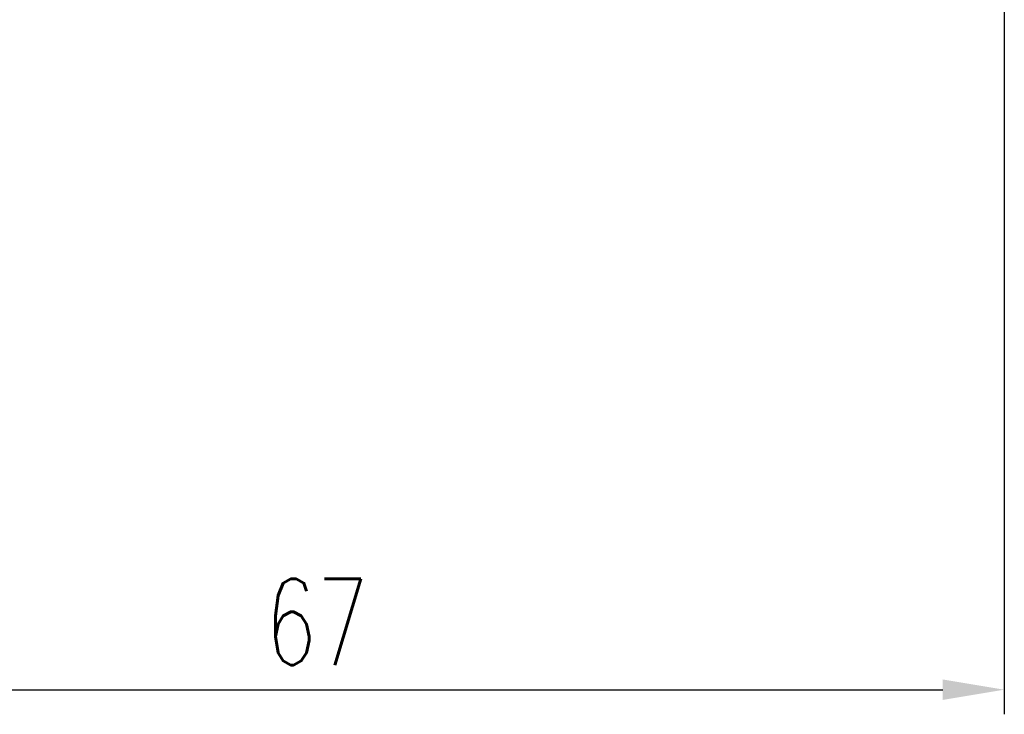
# Model space of a CAD drawing. Extents: x 36 to 522, y 47 to 427.
# Tile 3 of 49: x 189 to 237, y 47 to 81. Entities that reach past the tile are written whole.
import ezdxf

# ---------------------------------------------------------------- set-up
doc = ezdxf.new("R2010")
doc.units = 0
doc.header["$LTSCALE"] = 3
doc.header["$MEASUREMENT"] = 0
doc.header["$PDMODE"] = 1
doc.layers.get('DEFPOINTS').update_dxf_attribs({"linetype": 'CONTINUOUS'})
doc.layers.add('DIM', color=4, linetype='CONTINUOUS')
doc.styles.add('CHN', font='SIMPLEX.shx', dxfattribs={"width": 0.7, "bigfont": 'CHINESET.shx'})
doc.styles.add('DIM-7', font='SIMPLEX.shx', dxfattribs={"width": 0.7, "bigfont": 'chineset.shx'})
doc.dimstyles.get("Standard").update_dxf_attribs({"dimscale": 0, "dimtxt": 4, "dimasz": 3, "dimexe": 1, "dimexo": 0.5, "dimgap": 1, "dimtad": 1, "dimdsep": 46, "dimtxsty": 'CHN', "dimcen": 0.09, "dimclrd": 256, "dimclre": 256, "dimclrt": 256, "dimadec": 0, "dimazin": 0, "dimtp": 1, "dimtm": 1, "dimtfac": 0.6, "dimtix": 1, "dimtmove": 2, "dimatfit": 3, "dimfxl": 1, "dimtvp": 0.85, "dimtolj": 1, "dimarcsym": 0})

# ---------------------------------------------------------------- blocks, each defined once
blk = doc.blocks.new('*D3')
at = {"layer": 'DEFPOINTS', "color": 0, "linetype": 'Continuous', "transparency": 16777216}
for p in [(237.19, 83.314), (170.19, 68.814), (237.19, 48.377)]:
    blk.add_point(p, dxfattribs=at)
at = {"layer": 'DIM', "color": 0, "linetype": 'Continuous', "lineweight": -2, "transparency": 16777216}
for p, q in [((237.19, 81.514), (237.19, 47.177)), ((170.19, 67.014), (170.19, 47.177)), ((173.19, 48.377), (234.19, 48.377))]:
    blk.add_line(p, q, dxfattribs=at)
at = {"layer": 'DIM', "color": 0, "linetype": 'Continuous', "transparency": 16777216}
for points in [[(173.19, 48.877), (173.19, 47.877), (170.19, 48.377)], [(234.19, 48.877), (234.19, 47.877), (237.19, 48.377)]]:
    blk.add_solid(points, dxfattribs=at)
at = {"layer": 'DIM', "color": 0, "linetype": 'Continuous', "transparency": 16777216, "insert": (203.69, 51.677), "char_height": 4.2, "attachment_point": 5, "style": 'DIM-7'}
blk.add_mtext('\\A1;67', dxfattribs=at)

msp = doc.modelspace()

# ---------------------------------------------------------------- dimensions: what is measured, and where the dimension line sits
at = {"layer": 'DIM', "color": 7, "linetype": 'Continuous'}
dim = msp.add_linear_dim(base=(237.19, 48.377), p1=(170.19, 68.814), p2=(237.19, 83.314), dimstyle='STANDARD', override={"dimscale": 1.2, "dimtxt": 3.5, "dimasz": 2.5, "dimexo": 1.5, "dimtxsty": 'DIM-7', "dimclrd": 0, "dimclre": 0, "dimclrt": 0, "dimtmove": 0, "dimtvp": 0.971429}, dxfattribs=at)
dim.commit()
dim.dimension.update_dxf_attribs({"geometry": '*D3', "text_midpoint": (203.69, 51.677)})

doc.saveas('drawing.dxf')
